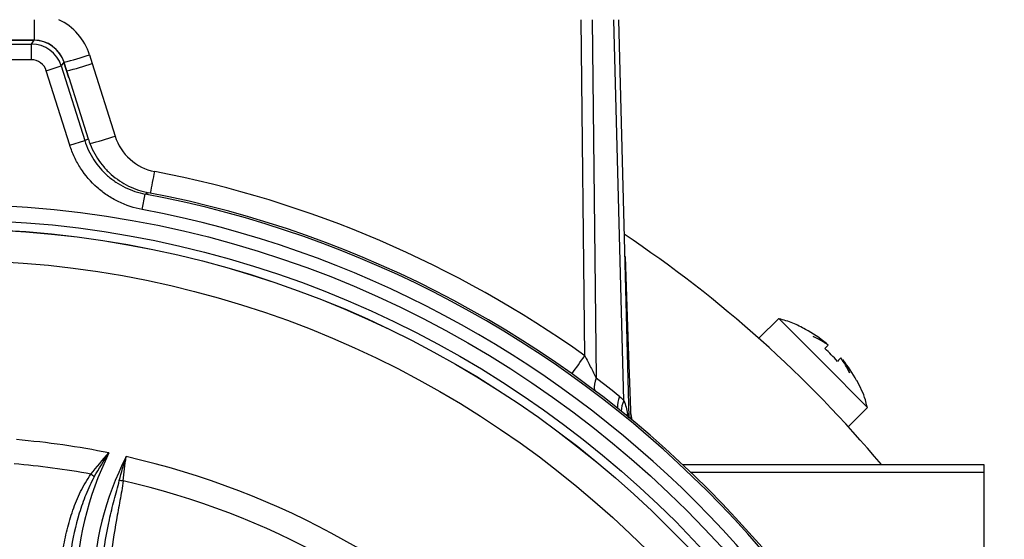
# Model space of a CAD drawing. Header units: millimetres. Extents: x -1087 to -132, y -334 to 655.
# Tile 38 of 63: x -576 to -513, y 152 to 185. Entities that reach past the tile are written whole.
import ezdxf

# ---------------------------------------------------------------- set-up
doc = ezdxf.new("R2010")
doc.units = ezdxf.units.MM

msp = doc.modelspace()

# ---------------------------------------------------------------- linework, layer by layer
at = {"color": 7, "linetype": 'Continuous', "lineweight": 25}
for p, q in [((-574.967, 185.023), (-574.967, 183.723)), ((-539.908, 163.645), (-540.14, 185.023)), ((-539.433, 185.023), (-539.186, 162.224)), ((-537.42, 160.805), (-538.054, 185.023)), ((-537.761, 185.023), (-537.099, 159.721)), ((-586.034, 183.723), (-574.967, 183.723)), ((-574.966, 183.712), (-586.02, 183.713)), ((-575.138, 183.477), (-574.966, 183.712)), ((-585.847, 183.477), (-575.138, 183.477)), ((-575.139, 182.477), (-575.138, 183.477)), ((-575.139, 182.477), (-579.863, 182.478)), ((-571.439, 182.791), (-571.264, 182.236)), ((-574.185, 181.778), (-573.232, 182.079)), ((-572.691, 177.038), (-574.185, 181.778)), ((-573.06, 182.314), (-573.232, 182.079)), ((-573.232, 182.079), (-571.738, 177.338)), ((-573.06, 182.324), (-572.744, 181.321)), ((-572.747, 181.321), (-573.06, 182.314)), ((-571.264, 182.236), (-569.807, 177.616)), ((-571.506, 177.419), (-572.735, 181.32)), ((-572.691, 177.038), (-571.738, 177.338)), ((-568.075, 172.945), (-567.89, 173.928)), ((-567.673, 174.012), (-567.89, 173.928)), ((-537.339, 169.94), (-537.14, 164.233)), ((-527.565, 166.022), (-528.831, 164.757)), ((-524.737, 163.194), (-527.565, 166.022)), ((-537.14, 164.233), (-537.217, 164.23)), ((-537.14, 164.233), (-536.979, 159.623)), ((-521.908, 160.366), (-524.737, 163.194)), ((-537.225, 159.824), (-537.186, 159.948)), ((-537.186, 159.948), (-537.15, 159.708)), ((-523.139, 159.134), (-521.908, 160.366)), ((-533.675, 156.723), (-514.501, 156.723)), ((-514.501, 156.723), (-514.501, 156.223)), ((-514.501, 156.223), (-533.147, 156.223)), ((-514.501, 156.223), (-514.501, 140.298))]:
    msp.add_line(p, q, dxfattribs=at)
at = {"color": 7, "linetype": 'Continuous', "lineweight": 25, "flags": 128}
for points in [[(-537.339, 169.94), (-537.352, 170.035), (-537.37, 170.096)], [(-537.339, 169.94), (-537.351, 170.008), (-537.369, 170.051)]]:
    msp.add_lwpolyline(points, dxfattribs=at)
at = {"color": 7, "linetype": 'Continuous', "lineweight": 25}
for radius in [66.577, 65.581, 65.008, 65.004, 63.004]:
    msp.add_circle((-580.497, 106.723), radius, dxfattribs=at)
for centre, radius, start, end in [((-574.967, 181.678), 3.7, 17.5, 64.6781), ((-574.967, 181.723), 2, 17.5, 90), ((-575.139, 181.477), 2, 17.52248, 89.97128), ((-576.913, 198.759), 16.88, 283.19407, 288.92302), ((-576.738, 198.204), 16.88, 283.19407, 288.92302), ((-580.497, 106.723), 75, 84.06002, 84.06875), ((-575.281, 193.584), 16.88, 283.19407, 288.92302), ((-566.66, 178.609), 3.3, 197.5, 259.1081), ((-755.227, 211.373), 191.362, 348.73416, 349.15499), ((-580.501, 106.678), 69.95, 54.52748, 79.1081), ((-580.497, 106.723), 68.378, 10.61809, 79.37568), ((-580.497, 106.723), 68.5, 10.78379, 79.20998), ((-580.497, 106.723), 67.378, 10.61809, 79.37568), ((-580.501, 106.723), 77.7, 40.05335, 56.31264), ((-537.423, 164.217), 0.283, 3.19801, 44.66445), ((-591.015, 199.865), 62.64, 323.38333, 324.67441), ((-537.678, 161.614), 1.627, 157.96916, 185.88991), ((-581.703, 106.678), 69.95, 51.01591, 52.56817), ((-536.181, 160.412), 1.645, 157.13037, 183.71103), ((-536.05, 160.1), 1.541, 152.76558, 179.26149), ((-535.295, 160.103), 1.7, 182, 198.47539), ((-580.497, 106.723), 51.777, 78.52693, 85.11329), ((-551.78, 148.369), 20.542, 153.71749, 204.38959), ((-580.497, 106.723), 50.233, 79.50222, 85.1414), ((-551.78, 148.369), 19.458, 152.90919, 204.38959), ((-580.497, 106.723), 51.777, 11.9803, 77.28777), ((-573.246, 153.444), 3.278, 49.85537, 54.54725), ((-569.631, 152.758), 2.952, 83.50214, 88.20637), ((-580.497, 106.723), 50.233, 13.96245, 77.11657)]:
    msp.add_arc(centre, radius, start, end, dxfattribs=at)
for centre, major_axis, ratio, start_param, end_param in [((-574.968, 181.711), (1.184, 1.614), 0.999064, 5.65095, 6.915421), ((-575.139, 181.477), (0.592, 0.807), 0.999064, 5.65095, 6.915421), ((-549.618, 116.457), (71.311, 22.48), 0.866113, 1.604862, 1.60815)]:
    msp.add_ellipse(centre, major_axis=major_axis, ratio=ratio, start_param=start_param, end_param=end_param, dxfattribs=at)
for points, knots in [([(-571.506, 177.419), (-571.439, 177.206), (-571.357, 176.998), (-571.165, 176.59), (-571.055, 176.391), (-570.811, 176.016), (-570.677, 175.837), (-570.386, 175.497), (-570.227, 175.335), (-569.721, 174.886), (-569.35, 174.637), (-568.744, 174.338), (-568.534, 174.252), (-568.109, 174.11), (-567.893, 174.054), (-567.673, 174.012)], [0, 0, 0, 0, 0.125, 0.125, 0.25, 0.25, 0.375, 0.375, 0.5, 0.5, 0.75, 0.75, 0.875, 0.875, 1, 1, 1, 1]), ([(-568.075, 172.945), (-568.61, 173.046), (-569.12, 173.216), (-569.847, 173.571), (-570.085, 173.708), (-570.533, 174.008), (-570.746, 174.173), (-571.349, 174.707), (-571.709, 175.125), (-572.148, 175.801), (-572.279, 176.035), (-572.509, 176.523), (-572.609, 176.778), (-572.691, 177.038)], [0, 0, 0, 0, 0.25, 0.25, 0.375, 0.375, 0.5, 0.5, 0.75, 0.75, 0.875, 0.875, 1, 1, 1, 1]), ([(-571.738, 177.338), (-571.67, 177.122), (-571.586, 176.91), (-571.394, 176.503), (-571.285, 176.307), (-570.919, 175.744), (-570.62, 175.396), (-570.117, 174.951), (-569.939, 174.814), (-569.566, 174.563), (-569.368, 174.449), (-568.761, 174.153), (-568.337, 174.012), (-567.89, 173.928)], [0, 0, 0, 0, 0.125, 0.125, 0.25, 0.25, 0.5, 0.5, 0.625, 0.625, 0.75, 0.75, 1, 1, 1, 1]), ([(-525.861, 165.321), (-526.126, 165.467), (-526.662, 165.762), (-527.253, 165.917), (-527.551, 165.995)], [0, 0, 0, 0, 0.495764, 1, 1, 1, 1]), ([(-539.908, 163.645), (-539.782, 163.404), (-539.659, 163.164), (-539.416, 162.686), (-539.298, 162.449), (-539.186, 162.224)], [0, 0, 0, 0, 0.5, 0.5, 1, 1, 1, 1]), ([(-521.946, 160.408), (-521.978, 160.553), (-522.107, 161.139), (-522.383, 161.675), (-522.591, 162.078)], [0, 0, 0, 0, 0.24787, 1, 1, 1, 1]), ([(-573.114, 151.312), (-573.05, 151.739), (-572.968, 152.162), (-572.762, 152.998), (-572.639, 153.414), (-572.352, 154.224), (-572.189, 154.619), (-571.812, 155.388), (-571.602, 155.762), (-571.345, 156.115)], [0, 0, 0, 0, 0.25, 0.25, 0.5, 0.5, 0.75, 0.75, 1, 1, 1, 1]), ([(-571.133, 155.95), (-571.337, 155.581), (-571.511, 155.2), (-571.826, 154.425), (-571.965, 154.03), (-572.334, 152.827), (-572.515, 152.002), (-572.633, 151.169)], [0, 0, 0, 0, 0.25, 0.25, 0.5, 0.5, 1, 1, 1, 1]), ([(-570.598, 150.689), (-570.498, 151.54), (-570.353, 152.384), (-570.078, 153.638), (-569.976, 154.054), (-569.76, 154.882), (-569.644, 155.294), (-569.538, 155.708)], [0, 0, 0, 0, 0.5, 0.5, 0.75, 0.75, 1, 1, 1, 1]), ([(-569.297, 155.691), (-569.32, 155.481), (-569.352, 155.273), (-569.422, 154.858), (-569.459, 154.651), (-569.574, 154.03), (-569.651, 153.616), (-569.869, 152.373), (-569.994, 151.541), (-570.085, 150.703)], [0, 0, 0, 0, 0.125, 0.125, 0.25, 0.25, 0.5, 0.5, 1, 1, 1, 1])]:
    msp.add_open_spline(points, degree=3, knots=knots, dxfattribs=at)
for points in [[(-524.544, 164.439), (-524.953, 164.778), (-525.391, 165.073), (-525.859, 165.324)], [(-525.368, 164.863), (-525.068, 164.754), (-524.794, 164.612), (-524.544, 164.439)], [(-524.425, 164.319), (-524.715, 164.533), (-525.029, 164.715), (-525.368, 164.863)], [(-524.425, 164.319), (-524.46, 164.284), (-524.531, 164.213), (-524.64, 164.104)], [(-523.826, 163.291), (-524.077, 163.583), (-524.348, 163.854), (-524.64, 164.104)], [(-523.611, 163.506), (-523.646, 163.471), (-523.718, 163.399), (-523.826, 163.291)], [(-523.068, 162.563), (-523.216, 162.901), (-523.397, 163.216), (-523.611, 163.506)], [(-523.492, 163.386), (-523.318, 163.137), (-523.177, 162.862), (-523.068, 162.563)], [(-522.607, 162.071), (-522.858, 162.539), (-523.153, 162.978), (-523.492, 163.386)], [(-537.697, 161.052), (-537.602, 160.975), (-537.51, 160.893), (-537.42, 160.805)], [(-537.42, 160.805), (-537.31, 160.528), (-537.235, 160.243), (-537.186, 159.948)], [(-571.345, 156.115), (-570.989, 156.583), (-570.601, 157.032), (-570.198, 157.465)], [(-571.133, 155.95), (-570.846, 156.469), (-570.531, 156.973), (-570.198, 157.465)], [(-569.538, 155.708), (-569.408, 156.219), (-569.265, 156.728), (-569.103, 157.23)], [(-569.297, 155.691), (-569.244, 156.202), (-569.184, 156.718), (-569.103, 157.23)]]:
    msp.add_open_spline(points, degree=3, dxfattribs=at)

doc.saveas('drawing.dxf')
